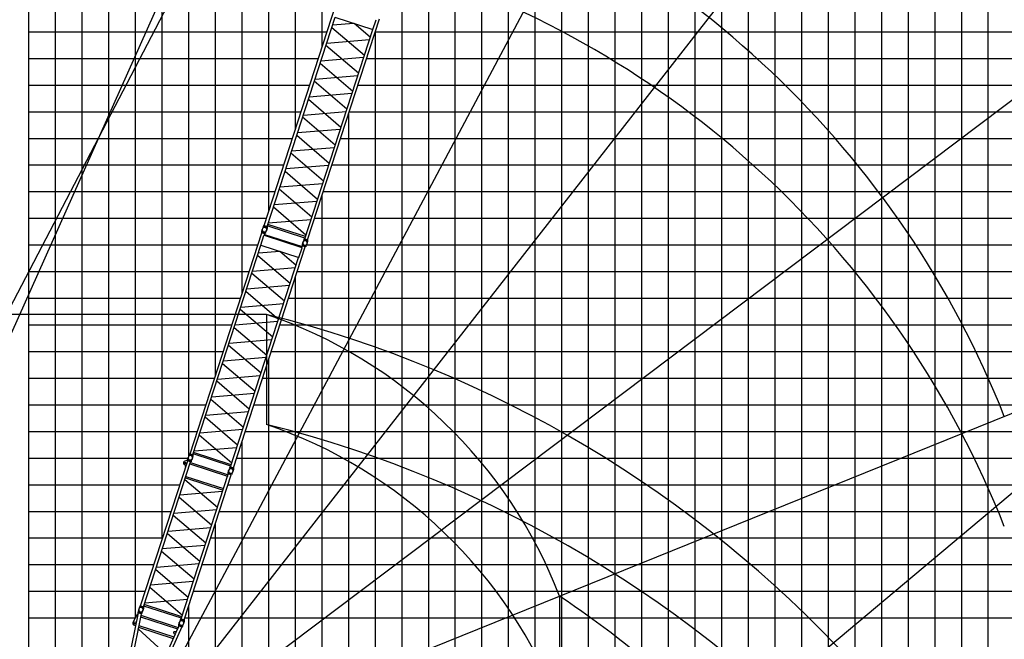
# Model space of a CAD drawing. Extents: x -441179 to 62702, y -334860 to 51651.
# Tile 21 of 68: x -422256 to -385309, y -66010 to -42752. Entities that reach past the tile are written whole.
import ezdxf

# ---------------------------------------------------------------- set-up
doc = ezdxf.new("R2010")
doc.units = 0
doc.layers.get('0').update_dxf_attribs({"linetype": 'CONTINUOUS'})

msp = doc.modelspace()

# ---------------------------------------------------------------- linework, layer by layer
at = {"color": 14, "linetype": 'Continuous'}
for p, q in [((-421908.993215, -69095.362248), (-421908.993215, 18793.705527)), ((-411908.993215, -46873.058399), (-411908.993215, 18793.705527)), ((-391908.993215, -101206.294473), (-391908.993215, 10093.487597)), ((-401908.993215, -101206.294473), (-401908.993215, -21334.181646)), ((-421908.993215, -51206.294473), (-413316.945249, -51206.294473)), ((-411493.930182, -51206.294473), (-306908.993215, -51206.294473)), ((-411908.993215, -101206.294473), (-411908.993215, -52420.650272)), ((-421908.993215, -61206.294473), (-416566.138252, -61206.294473)), ((-414763.618582, -61206.294473), (-306908.993215, -61206.294473))]:
    msp.add_line(p, q, dxfattribs=at)
at = {"color": 252, "linetype": 'Continuous'}
for p, q in [((-420908.993215, -69655.646708), (-420908.993215, 18793.705527)), ((-419908.993215, -70215.931168), (-419908.993215, 18793.705527)), ((-418908.993215, -69467.523378), (-418908.993215, 18793.705527)), ((-417908.993215, -65188.703825), (-417908.993215, 18793.705527)), ((-416908.993215, -62261.494834), (-416908.993215, 18793.705527)), ((-415908.993215, -59119.864875), (-415908.993215, 18793.705527)), ((-414908.993215, -56106.12026), (-414908.993215, 18793.705527)), ((-413908.993215, -53028.432973), (-413908.993215, 18793.705527)), ((-412908.993215, -49950.745686), (-412908.993215, 18793.705527)), ((-410908.993215, -43795.371112), (-410908.993215, 18793.705527)), ((-386908.993215, -101206.294473), (-386908.993215, 18793.705527)), ((-385908.993215, -101206.294473), (-385908.993215, 18793.705527)), ((-389908.993215, -101206.294473), (-389908.993215, 15793.705527)), ((-388908.993215, -101206.294473), (-388908.993215, 15793.705527)), ((-387908.993215, -101206.294473), (-387908.993215, 15793.705527)), ((-390908.993215, -101206.294473), (-390908.993215, 10789.16771)), ((-392908.993215, -101206.294473), (-392908.993215, 6723.211936)), ((-393908.993215, -101206.294473), (-393908.993215, 3645.490196)), ((-394908.993215, -101206.294473), (-394908.993215, 567.797581)), ((-395908.993215, -101206.294473), (-395908.993215, -2509.895034)), ((-396908.993215, -101206.294473), (-396908.993215, -5587.587648)), ((-397908.993215, -101206.294473), (-397908.993215, -8665.155659)), ((-398908.993215, -101206.294473), (-398908.993215, -11742.848274)), ((-399908.993215, -101206.294473), (-399908.993215, -14820.540888)), ((-400908.993215, -101206.294473), (-400908.993215, -17998.568358)), ((-402908.993215, -80206.294473), (-402908.993215, -24669.794934)), ((-403908.993215, -80206.294473), (-403908.993215, -27799.069453)), ((-404908.993215, -80206.294473), (-404908.993215, -30876.762068)), ((-405908.993215, -80206.294473), (-405908.993215, -33954.563318)), ((-406908.993215, -80206.294473), (-406908.993215, -37032.255933)), ((-407908.993215, -101206.294473), (-407908.993215, -40109.948547)), ((-421908.993215, -43206.294473), (-410717.573398, -43206.294473)), ((-408915.054026, -43206.294473), (-351908.993215, -43206.294473)), ((-408908.993215, -101206.294473), (-408908.993215, -43187.641162)), ((-421908.993215, -44206.294473), (-411042.492136, -44206.294473)), ((-409239.972764, -44206.294473), (-306908.993215, -44206.294473)), ((-421908.993215, -45206.294473), (-411367.410874, -45206.294473)), ((-409564.891501, -45206.294473), (-306908.993215, -45206.294473)), ((-421908.993215, -46206.294473), (-411692.329611, -46206.294473)), ((-409908.993215, -101206.294473), (-409908.993215, -46265.377181)), ((-409889.810239, -46206.294473), (-306908.993215, -46206.294473)), ((-421908.993215, -47206.294473), (-412017.268047, -47206.294473)), ((-410214.748377, -47206.294473), (-306908.993215, -47206.294473)), ((-421908.993215, -48206.294473), (-412342.187348, -48206.294473)), ((-410539.667678, -48206.294473), (-306908.993215, -48206.294473)), ((-421908.993215, -49206.294473), (-412667.106648, -49206.294473)), ((-410908.993215, -101206.294473), (-410908.993215, -49342.962985)), ((-410864.586978, -49206.294473), (-306908.993215, -49206.294473)), ((-421908.993215, -50206.294473), (-412992.025948, -50206.294473)), ((-411189.506278, -50206.294473), (-306908.993215, -50206.294473)), ((-421908.993215, -52206.294473), (-413641.864549, -52206.294473)), ((-411839.344879, -52206.294473), (-306908.993215, -52206.294473)), ((-421908.993215, -53206.294473), (-413966.783849, -53206.294473)), ((-412164.264179, -53206.294473), (-306908.993215, -53206.294473)), ((-421908.993215, -54206.294473), (-414291.70315, -54206.294473)), ((-412489.18348, -54206.294473), (-306908.993215, -54206.294473)), ((-421908.993215, -55206.294473), (-414616.62245, -55206.294473)), ((-412814.10278, -55206.294473), (-306908.993215, -55206.294473)), ((-412908.993215, -101206.294473), (-412908.993215, -55498.337559)), ((-421908.993215, -56206.294473), (-414941.541751, -56206.294473)), ((-413139.02208, -56206.294473), (-306908.993215, -56206.294473)), ((-421908.993215, -57206.294473), (-415266.461051, -57206.294473)), ((-413463.941381, -57206.294473), (-306908.993215, -57206.294473)), ((-421908.993215, -58206.294473), (-415591.380351, -58206.294473)), ((-413788.860681, -58206.294473), (-306908.993215, -58206.294473)), ((-413908.993215, -101206.294473), (-413908.993215, -58576.024846)), ((-421908.993215, -59206.294473), (-415939.995462, -59206.294473)), ((-414113.779982, -59206.294473), (-306908.993215, -59206.294473)), ((-421908.993215, -60206.294473), (-416241.218952, -60206.294473)), ((-414438.699282, -60206.294473), (-306908.993215, -60206.294473)), ((-414908.993215, -101206.294473), (-414908.993215, -61653.712133)), ((-421908.993215, -62206.294473), (-416891.057553, -62206.294473)), ((-415088.537883, -62206.294473), (-306908.993215, -62206.294473)), ((-421908.993215, -63206.294473), (-417215.976853, -63206.294473)), ((-415413.457183, -63206.294473), (-306908.993215, -63206.294473)), ((-421908.993215, -64206.294473), (-417540.896153, -64206.294473)), ((-415738.376483, -64206.294473), (-306908.993215, -64206.294473)), ((-415908.993215, -101206.294473), (-415908.993215, -64731.39942)), ((-421908.993215, -65206.294473), (-417919.180717, -65206.294473)), ((-416063.295784, -65206.294473), (-306908.993215, -65206.294473))]:
    msp.add_line(p, q, dxfattribs=at)
at = {"color": 151, "linetype": 'Continuous'}
for p, q in [((-427695.904384, -65987.375125), (-391686.463442, 14566.09108)), ((-376282.633181, 8469.586933), (-418492.427259, -70915.489886)), ((-363154.039799, -118.563726), (-418470.205329, -70920.026921)), ((-346742.254183, -16931.033998), (-418405.694609, -70933.309776)), ((-336562.945415, -19862.89261), (-405479.284765, -77690.567541)), ((-428849.621095, -65486.761902), (-406674.523607, -23017.795215)), ((-351930.341504, -44161.217639), (-418266.130469, -70962.616093)), ((-412999.792909, -53813.023461), (-412999.792909, -57943.355525)), ((-401998.921414, -64390.237013), (-401998.921414, -68520.569077))]:
    msp.add_line(p, q, dxfattribs=at)
at = {"color": 15, "linetype": 'Continuous'}
for p, q in [((-413082.093524, -50483.604007), (-410388.112453, -42192.358359)), ((-412973.387243, -50518.924715), (-410420.398395, -42661.609792)), ((-411451.698518, -51013.349895), (-408757.717446, -42722.104247)), ((-410428.631907, -42658.93457), (-408999.178724, -43123.390694)), ((-408999.178724, -43123.390694), (-408878.663646, -42752.482329)), ((-411560.404103, -50978.029414), (-409007.415255, -43120.714491)), ((-410543.393708, -43040.151747), (-409321.826816, -44088.376616)), ((-409718.996409, -42889.508277), (-410515.417016, -42954.047718)), ((-409102.430031, -43413.140713), (-409708.789135, -42892.8248)), ((-410734.809903, -43629.27154), (-409130.41039, -43499.25601)), ((-409541.2327, -44763.640744), (-410762.799778, -43715.415716)), ((-409349.816426, -44174.520088), (-410954.215939, -44304.535618)), ((-410982.196563, -44390.65162), (-409760.629485, -45438.876648)), ((-409980.035369, -46114.140775), (-411201.602447, -45065.915747)), ((-411173.612746, -44979.771515), (-409569.213234, -44849.755985)), ((-411420.999232, -45741.151651), (-410199.432155, -46789.376679)), ((-409788.61927, -45525.020063), (-411393.018539, -45655.035573)), ((-410418.838224, -47464.640648), (-411640.405116, -46416.415778)), ((-411612.415347, -46330.27147), (-410008.016077, -46200.255959)), ((-410227.421502, -46875.518518), (-411831.820771, -47005.534028)), ((-411859.801795, -47091.650809), (-410638.234718, -48139.875837)), ((-412051.217783, -47680.770432), (-410446.81827, -47550.754901)), ((-410857.641064, -48815.140854), (-412079.207945, -47766.915995)), ((-410666.224306, -48226.018979), (-412270.623697, -48356.0345)), ((-412298.604465, -48442.15084), (-411077.037538, -49490.375739)), ((-411296.443774, -50165.640207), (-412518.010481, -49117.415497)), ((-412490.020734, -49031.27115), (-410885.621541, -48901.255646)), ((-411515.849791, -50840.904864), (-412737.416683, -49792.679995)), ((-411105.027354, -49576.51946), (-412709.42638, -49706.534951)), ((-413103.557974, -50514.435365), (-413146.442068, -50595.627289)), ((-413107.816266, -50513.093455), (-413097.929452, -50482.664882)), ((-413107.816266, -50513.093455), (-412969.911431, -50557.901319)), ((-413097.929452, -50482.664882), (-412960.024618, -50527.472746)), ((-413082.093524, -50483.604007), (-412973.387243, -50518.924715)), ((-413074.625869, -50490.236171), (-413073.387843, -50486.425908)), ((-412974.111595, -50556.490358), (-412987.140801, -50647.38203)), ((-412983.32397, -50519.901869), (-412982.085944, -50516.091605)), ((-412969.911431, -50557.901319), (-412960.024618, -50527.472746)), ((-411552.383957, -50953.345869), (-412965.367096, -50494.241171)), ((-411533.686822, -50895.801836), (-412946.669962, -50436.697138)), ((-412928.823615, -50381.771617), (-411324.424345, -50251.756107)), ((-415863.263446, -59043.092288), (-413169.282375, -50751.84664)), ((-413209.801829, -51218.422851), (-413089.286751, -50847.514486)), ((-413172.753914, -50712.853728), (-413182.644844, -50743.294969)), ((-413044.740009, -50788.102834), (-413182.644844, -50743.294969)), ((-413034.849079, -50757.661592), (-413172.753914, -50712.853728)), ((-413060.576093, -50787.167348), (-413169.282375, -50751.84664)), ((-413168.51331, -50714.243539), (-413155.48362, -50623.348482)), ((-413160.578906, -50754.67456), (-413159.341635, -50750.866619)), ((-413089.286216, -50847.515616), (-413076.683354, -50841.094124)), ((-413078.377111, -50841.95341), (-413060.576093, -50787.167348)), ((-413076.686256, -50841.094006), (-411666.254205, -51299.369808)), ((-413069.277239, -50784.340183), (-413068.039968, -50780.532241)), ((-413068.614133, -50811.905965), (-411655.630993, -51271.010664)), ((-413034.849079, -50757.661592), (-413044.740009, -50788.102834)), ((-413039.053878, -50756.261473), (-412996.172136, -50675.074001)), ((-411586.125683, -51007.519238), (-411576.23887, -50977.090665)), ((-411576.23887, -50977.090665), (-411438.33566, -51021.898002)), ((-411560.404103, -50978.029414), (-411451.698518, -51013.349895)), ((-411552.936448, -50984.661577), (-411551.698422, -50980.851314)), ((-415754.557164, -59078.412996), (-413201.568316, -51221.098073)), ((-414232.868439, -59572.838176), (-411538.887368, -51281.592528)), ((-413209.801829, -51218.422851), (-411780.348646, -51682.878975)), ((-411780.348646, -51682.878975), (-411659.833568, -51311.970611)), ((-411659.835132, -51311.968154), (-411666.254851, -51299.368773)), ((-411665.393971, -51301.058109), (-411647.592953, -51246.272047)), ((-411651.063331, -51207.279511), (-411660.954261, -51237.720753)), ((-411523.051052, -51282.52809), (-411660.954261, -51237.720753)), ((-411513.160122, -51252.086848), (-411651.063331, -51207.279511)), ((-411538.887368, -51281.592528), (-411647.592953, -51246.272047)), ((-411646.824909, -51208.667409), (-411633.796327, -51117.780086)), ((-411638.890181, -51249.09974), (-411637.65291, -51245.291799)), ((-411581.86929, -51008.859539), (-411624.753171, -51090.051058)), ((-411586.125683, -51007.519238), (-411448.222474, -51052.326575)), ((-411547.588282, -51278.765438), (-411546.35101, -51274.957496)), ((-411513.160122, -51252.086848), (-411523.051052, -51282.52809)), ((-411517.378901, -51250.689641), (-411474.500807, -51169.509078)), ((-411452.443238, -51050.912973), (-411465.47247, -51141.804827)), ((-411461.634781, -51014.3272), (-411460.396755, -51010.516936)), ((-411448.222474, -51052.326575), (-411438.33566, -51021.898002)), ((-414341.574025, -59537.517695), (-411788.585177, -51680.202772)), ((-413324.56363, -51599.640029), (-412102.996738, -52647.864898)), ((-412500.166331, -51448.996559), (-413296.586937, -51513.535999)), ((-411883.599952, -51972.628994), (-412489.959057, -51452.313081)), ((-413515.979825, -52188.759821), (-411911.580312, -52058.744291)), ((-412322.402622, -53323.129025), (-413543.969699, -52274.903997)), ((-412130.986348, -52734.008369), (-413735.385861, -52864.023899)), ((-413763.366485, -52950.139901), (-412541.799407, -53998.364929)), ((-413954.782668, -53539.259796), (-412350.383156, -53409.244266)), ((-412761.205291, -54673.629056), (-413982.772369, -53625.404028)), ((-414202.169154, -54300.639932), (-412980.602077, -55348.86496)), ((-412569.789192, -54084.508344), (-414174.188461, -54214.523854)), ((-413200.008146, -56024.128929), (-414421.575038, -54975.90406)), ((-414393.585269, -54889.759751), (-412789.185999, -54759.744241)), ((-414640.971717, -55651.13909), (-413419.40464, -56699.364118)), ((-413008.591424, -55435.006799), (-414612.990693, -55565.02231)), ((-414832.387705, -56240.258713), (-413227.988192, -56110.243183)), ((-413638.810986, -57374.629135), (-414860.377866, -56326.404276)), ((-413447.394228, -56785.507261), (-415051.793619, -56915.522781)), ((-415079.774387, -57001.639121), (-413858.207459, -58049.86402)), ((-415271.190656, -57590.759431), (-413666.791463, -57460.743927)), ((-414077.613696, -58725.128488), (-415299.180403, -57676.903778)), ((-414297.019713, -59400.393145), (-415518.586605, -58352.168276)), ((-413886.197275, -58136.007742), (-415490.596301, -58266.023232)), ((-415884.727896, -59073.923646), (-415927.61199, -59155.11557)), ((-415888.986187, -59072.581736), (-415879.099374, -59042.153163)), ((-415888.986187, -59072.581736), (-415751.081353, -59117.3896)), ((-415879.099374, -59042.153163), (-415741.19454, -59086.961028)), ((-415863.263446, -59043.092288), (-415754.557164, -59078.412996)), ((-415855.795791, -59049.724452), (-415854.557765, -59045.914189)), ((-415764.493892, -59079.39015), (-415763.255866, -59075.579887)), ((-415751.081353, -59117.3896), (-415741.19454, -59086.961028)), ((-414333.553879, -59512.834151), (-415746.537018, -59053.729452)), ((-414314.856744, -59455.290117), (-415727.839884, -58996.185419)), ((-415709.993537, -58941.259899), (-414105.594267, -58811.244388)), ((-415755.281517, -59115.978639), (-415768.310722, -59206.870312)), ((-414363.039212, -59568.34782), (-414405.923093, -59649.539339)), ((-414367.295605, -59567.007519), (-414357.408791, -59536.578946)), ((-414367.295605, -59567.007519), (-414229.392396, -59611.814856)), ((-414357.408791, -59536.578946), (-414219.505582, -59581.386283)), ((-414341.574025, -59537.517695), (-414232.868439, -59572.838176)), ((-414334.10637, -59544.149859), (-414332.868344, -59540.339595)), ((-414233.61316, -59610.401254), (-414246.642392, -59701.293108)), ((-414242.804703, -59573.815481), (-414241.566677, -59570.005218)), ((-414229.392396, -59611.814856), (-414219.505582, -59581.386283))]:
    msp.add_line(p, q, dxfattribs=at)
at = {"color": 7, "linetype": 'Continuous'}
msp.add_line((-412999.792909, -53813.023461), (-441179.095616, -53813.023461), dxfattribs=at)
at = {"color": 132, "linetype": 'Continuous'}
for p, q in [((-417717.370665, -64749.427833), (-415950.435171, -59311.352926)), ((-417608.664401, -64784.748597), (-415841.728907, -59346.67369)), ((-415967.326356, -59281.305613), (-416080.635543, -59339.039579)), ((-415967.32755, -59281.306881), (-415957.817217, -59284.396971)), ((-415953.905019, -59272.356448), (-415963.795964, -59302.797685)), ((-415825.891617, -59347.605469), (-415963.795964, -59302.797685)), ((-415963.794357, -59302.798621), (-415953.939566, -59322.13972)), ((-415816.000672, -59317.164232), (-415953.905019, -59272.356448)), ((-415841.728907, -59346.67369), (-415950.435171, -59311.352926)), ((-415949.664782, -59273.74735), (-415936.635599, -59182.856167)), ((-415941.731704, -59314.180851), (-415940.493224, -59310.369195)), ((-415868.462464, -59428.951218), (-414455.479558, -59888.056636)), ((-415850.430052, -59343.84652), (-415849.191571, -59340.034864)), ((-415849.765753, -59371.408588), (-414436.782847, -59830.514005)), ((-415816.000672, -59317.164232), (-415825.891617, -59347.605469)), ((-415820.205267, -59315.76559), (-415777.323483, -59234.57814)), ((-416195.681495, -65243.854014), (-414428.746001, -59805.779107)), ((-416086.975928, -65279.174551), (-414320.040434, -59841.099644)), ((-416030.698233, -59526.017614), (-416021.187901, -59529.107704)), ((-414432.215152, -59766.782855), (-414442.106098, -59797.224091)), ((-414304.202911, -59842.031498), (-414442.106098, -59797.224091)), ((-414294.311966, -59811.590261), (-414432.215152, -59766.782855)), ((-414320.040434, -59841.099644), (-414428.746001, -59805.779107)), ((-414427.976727, -59768.168035), (-414414.948099, -59677.280719)), ((-414420.043231, -59808.606805), (-414418.80475, -59804.795149)), ((-414328.741346, -59838.272549), (-414327.502866, -59834.460893)), ((-414294.311966, -59811.590261), (-414304.202911, -59842.031498)), ((-414298.532366, -59810.197986), (-414255.652406, -59729.013991)), ((-416056.271913, -60006.970121), (-414834.709864, -61055.209194)), ((-416038.417972, -59952.021124), (-414625.435066, -60411.126542)), ((-416019.722468, -59894.482209), (-414606.739562, -60353.587626)), ((-416014.966175, -59896.028096), (-416018.176031, -59889.728404)), ((-414460.236144, -59886.511113), (-414457.025955, -59892.811458)), ((-414643.288807, -60466.075109), (-416247.692882, -60596.103345)), ((-414611.496731, -60352.042951), (-414605.197039, -60348.833094)), ((-415054.110775, -61730.456555), (-416275.672824, -60682.217482)), ((-416467.093754, -61271.350956), (-414862.689922, -61141.32274)), ((-415273.512376, -62405.70622), (-416495.074425, -61357.467147)), ((-416714.46383, -62032.679061), (-415491.304461, -63076.001808)), ((-416686.495217, -61946.60033), (-415082.091385, -61816.572113)), ((-415712.316086, -63756.206399), (-416933.878077, -62707.967376)), ((-415301.480993, -62491.784063), (-416904.287252, -62616.895999)), ((-417125.298848, -63297.100603), (-415520.895168, -63167.072399)), ((-417153.279943, -63383.2181), (-415931.71808, -64431.457014)), ((-415740.297019, -63842.323029), (-417344.700608, -63972.351225)), ((-417372.681608, -64058.467883), (-416151.111176, -65106.680318)), ((-415959.698745, -64517.572556), (-417564.093702, -64647.574293)), ((-417738.834399, -64780.258841), (-417781.718535, -64861.450743)), ((-417743.092815, -64778.916983), (-417733.205987, -64748.488415)), ((-417743.092815, -64778.916983), (-417605.188468, -64823.724767)), ((-417733.205987, -64748.488415), (-417595.301639, -64793.296199)), ((-417717.370665, -64749.427833), (-417608.664401, -64784.748597)), ((-417709.903014, -64756.060001), (-417708.664986, -64752.249738)), ((-417609.387665, -64822.313396), (-417622.416943, -64913.205243)), ((-417618.601129, -64785.725745), (-417617.363101, -64781.915483)), ((-417605.188468, -64823.724767), (-417595.301639, -64793.296199)), ((-416187.661336, -65219.170474), (-417600.644243, -64760.065056)), ((-416168.964173, -65161.62645), (-417581.947079, -64702.521033)), ((-416217.145974, -65274.683803), (-416260.029889, -65355.875287)), ((-416221.402949, -65273.34339), (-416211.51612, -65242.914822)), ((-416221.402949, -65273.34339), (-416083.499763, -65318.150797)), ((-416211.51612, -65242.914822), (-416073.612934, -65287.722229)), ((-416195.681495, -65243.854014), (-416086.975928, -65279.174551)), ((-416188.213844, -65250.486181), (-416186.975816, -65246.675919)), ((-416087.719569, -65316.736845), (-416100.748847, -65407.628693)), ((-416096.912192, -65280.15185), (-416095.674164, -65276.341588)), ((-416083.499763, -65318.150797), (-416073.612934, -65287.722229))]:
    msp.add_line(p, q, dxfattribs=at)
at = {"color": 198, "linetype": 'Continuous'}
for p, q in [((-417804.417548, -65017.66111), (-418968.718476, -70652.667815)), ((-417807.980574, -64978.649427), (-417817.869122, -65009.083228)), ((-417679.964799, -65053.891085), (-417817.869122, -65009.083228)), ((-417670.076252, -65023.457284), (-417807.980574, -64978.649427)), ((-417695.045284, -65053.196984), (-417804.419079, -65017.659262)), ((-417803.751186, -64980.021827), (-417790.721404, -64889.126785)), ((-417670.076252, -65023.457284), (-417679.964799, -65053.891085)), ((-417674.307778, -65022.083767), (-417631.422303, -64940.889433)), ((-417695.044723, -65053.195191), (-418796.234432, -70382.75497)), ((-417833.109424, -65057.67611), (-418003.606644, -65352.071801)), ((-417833.108977, -65057.675444), (-417813.5215, -65061.722594)), ((-417718.128273, -65164.926912), (-416330.569424, -65615.772377)), ((-417705.813406, -65105.318908), (-416305.495636, -65560.31)), ((-416282.059673, -65474.447737), (-416269.030445, -65383.556561)), ((-416174.201083, -65547.346998), (-418544.437695, -70790.521044)), ((-417947.248751, -65477.913292), (-417901.468925, -65487.372285)), ((-417813.742214, -65627.648112), (-417782.524342, -65558.150073)), ((-416764.909379, -66576.568542), (-417810.517362, -65612.062474)), ((-417798.320743, -65553.015414), (-416493.81098, -65976.876579)), ((-417785.998864, -65493.405581), (-416468.735985, -65921.410487)), ((-416487.363685, -65747.027077), (-416487.243682, -65762.835213)), ((-416477.975331, -65734.30899), (-416487.36189, -65747.024358)), ((-416487.245774, -65762.836035), (-416484.189656, -65769.612885)), ((-416477.975349, -65734.300712), (-416471.526772, -65730.618585)), ((-416471.517952, -65730.617288), (-416459.689761, -65726.574537)), ((-416448.634859, -65724.90971), (-416459.690586, -65726.574833)), ((-416437.887387, -65724.194298), (-416448.634196, -65724.908364)), ((-416437.888106, -65724.200002), (-416427.605147, -65724.912522)), ((-416387.7083, -65732.561222), (-416427.59976, -65724.908408)), ((-416387.705653, -65732.562887), (-416383.920932, -65733.792618)), ((-416283.573576, -65511.810449), (-416383.922631, -65733.791476)), ((-416286.290515, -65473.076789), (-416296.179062, -65503.51059)), ((-416158.274739, -65548.318447), (-416296.179062, -65503.51059)), ((-416148.386192, -65517.884646), (-416286.290515, -65473.076789)), ((-416174.196919, -65547.350863), (-416283.570714, -65511.813141)), ((-416148.386192, -65517.884646), (-416158.274739, -65548.318447)), ((-416152.615538, -65516.50966), (-416109.731887, -65435.318781)), ((-416420.85116, -65815.480665), (-418525.331817, -70470.778918)), ((-416484.192303, -65769.611254), (-416476.999368, -65779.834347)), ((-416476.997643, -65779.838095), (-416469.031239, -65787.68446)), ((-416469.032709, -65787.681081), (-416460.756389, -65794.576997)), ((-416460.760214, -65794.576349), (-416452.021284, -65800.04473)), ((-416452.018889, -65800.044978), (-416420.546872, -65814.815228))]:
    msp.add_line(p, q, dxfattribs=at)
at = {"color": 132, "linetype": 'Continuous'}
msp.add_circle((-416053.396871, -59392.499817), 28.249995, dxfattribs=at)
at = {"color": 198, "linetype": 'Continuous'}
msp.add_circle((-417930.049687, -65394.6695), 39.999978, dxfattribs=at)
at = {"color": 190, "linetype": 'Continuous'}
for radius, start, end in [(72000.51667, 21.761308, 71.761319), (54000.490262, 21.681744, 71.734793), (36000.806131, 21.52262, 71.602093), (18001.68804, 21.045274, 71.204295)]:
    msp.add_arc((-418799.842098, -70854.742907), radius, start, end, dxfattribs=at)
at = {"color": 220, "linetype": 'Continuous'}
for centre, radius, start, end in [((-418799.842098, -74738.644224), 72000.51667, 21.761308, 71.761319), ((-418799.842098, -74985.074971), 54000.490262, 21.681744, 71.734793), ((-418799.842098, -74985.074971), 36000.806131, 21.52262, 71.602093), ((-418799.842098, -74985.074971), 18001.68804, 21.045274, 71.204295)]:
    msp.add_arc(centre, radius, start, end, dxfattribs=at)
at = {"color": 15, "linetype": 'Continuous'}
for centre, start, end in [((-413071.308442, -50635.363329), 152.15782, 351.84228), ((-413071.353852, -50635.40524), 332.157801, 171.842316), ((-411549.621807, -51129.78783), 152.15782, 351.84228), ((-411549.667217, -51129.829741), 332.157801, 171.842316), ((-415852.478364, -59194.85161), 152.15782, 351.84228), ((-414330.791729, -59689.276111), 152.15782, 351.84228)]:
    msp.add_arc(centre, 84.999939, start, end, dxfattribs=at)
at = {"color": 151, "linetype": 'Continuous'}
for centre, radius, start, end in [((-423808.993215, -97012.166082), 44530.941316, 9.656401, 75.887502), ((-423808.993215, -101142.498146), 44530.941316, 9.656401, 75.887502), ((-423808.993215, -97012.166082), 39241.170831, 40.363163, 56.234466)]:
    msp.add_arc(centre, radius, start, end, dxfattribs=at)
at = {"color": 132, "linetype": 'Continuous'}
for centre, radius, start, end in [((-415852.505382, -59194.90786), 84.999939, 332.157772, 171.842286), ((-416053.396871, -59392.499817), 59.999974, 117.00002, 253.359412), ((-416087.761621, -59507.476618), 59.999974, 342.00002, 73.359428), ((-414330.818998, -59689.333136), 84.999939, 332.157772, 171.842286), ((-417706.58566, -64901.187161), 84.999939, 152.157791, 351.84225), ((-416184.899276, -65395.612436), 84.999939, 152.157791, 351.84225)]:
    msp.add_arc(centre, radius, start, end, dxfattribs=at)
at = {"color": 198, "linetype": 'Continuous'}
for centre, radius, start, end in [((-417706.584531, -64901.191455), 84.999954, 332.157741, 171.842255), ((-417930.049687, -65394.6695), 84.99997, 149.923031, 258.325868), ((-416184.895235, -65395.619888), 84.999954, 332.157741, 171.842255)]:
    msp.add_arc(centre, radius, start, end, dxfattribs=at)
msp.add_ellipse((-416402.385248, -65774.637199), major_axis=(-18.539585, -40.811454), ratio=0.089232, start_param=0.0102818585, end_param=3.1640955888, dxfattribs=at)

doc.saveas('drawing.dxf')
